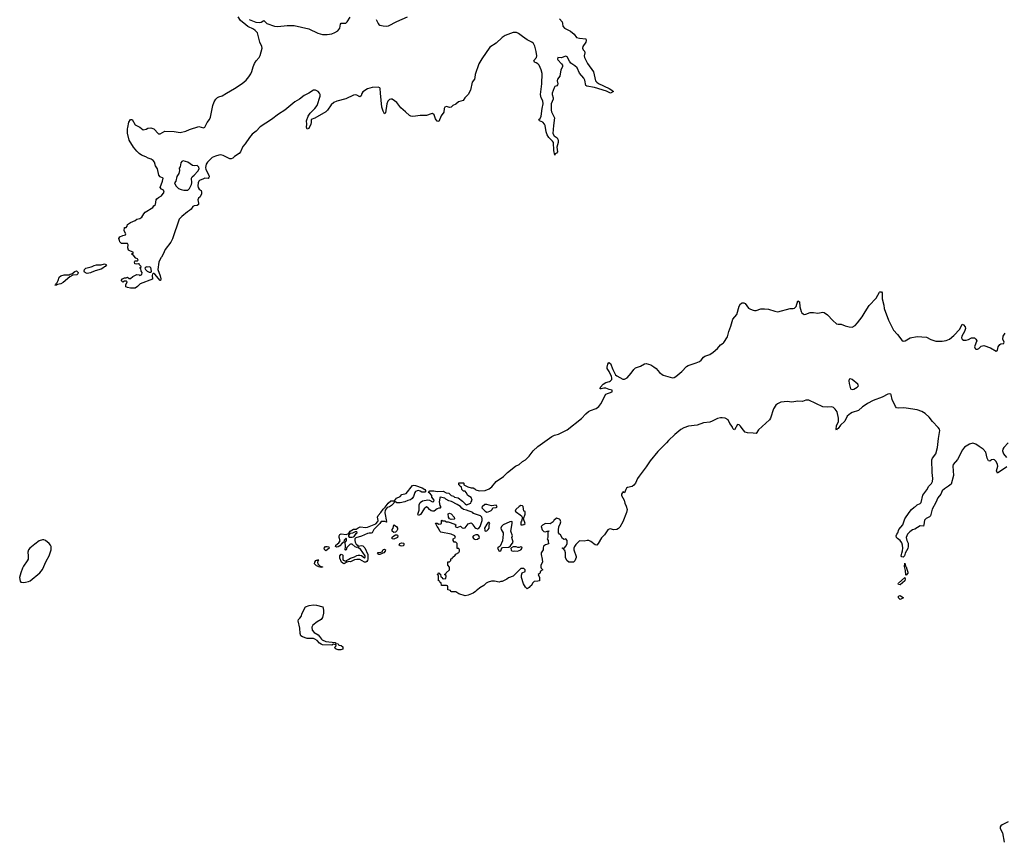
# Model space of a CAD drawing. Header units: inches. Extents: x 1771465 to 1971076, y 472029 to 643563.
# Tile 82 of 127: x 1849076 to 1861796, y 583550 to 594178. Entities that reach past the tile are written whole.
import ezdxf

# ---------------------------------------------------------------- set-up
doc = ezdxf.new("R2010")
doc.units = ezdxf.units.IN
doc.header["$MEASUREMENT"] = 0
for name, color, linetype in [('B8548', 7, 'Continuous'), ('B8549', 7, 'Continuous'), ('B8558', 7, 'Continuous'), ('B8559', 7, 'Continuous'), ('B8568', 7, 'Continuous'), ('B8569', 7, 'Continuous')]:
    doc.layers.add(name, color=color, linetype=linetype)

msp = doc.modelspace()

# ---------------------------------------------------------------- linework, layer by layer
at = {"layer": 'B8548', "color": 6, "elevation": 400}
msp.add_lwpolyline([(1849370, 587459), (1849330, 587443), (1849270, 587402), (1849206, 587350), (1849189, 587330), (1849181, 587299), (1849187, 587250), (1849184, 587210), (1849174, 587186), (1849124, 587116), (1849111, 587090), (1849090, 587030), (1849076, 586970), (1849083, 586923), (1849091, 586911), (1849126, 586906), (1849150, 586909), (1849190, 586919), (1849210, 586930), (1849338, 587030), (1849370, 587076), (1849419, 587181), (1849458, 587250), (1849483, 587330), (1849482, 587370), (1849474, 587390), (1849458, 587410), (1849410, 587450), (1849390, 587458)], close=True, dxfattribs=at)
at = {"layer": 'B8549', "color": 6, "elevation": 300}
msp.add_lwpolyline([(1850000, 590912), (1849990, 590908), (1849950, 590901), (1849927, 590907), (1849915, 590915), (1849908, 590928), (1849912, 590950), (1849932, 590968), (1850000, 590985)], dxfattribs=at)
msp.add_lwpolyline([(1849550, 590748), (1849529, 590750), (1849546, 590754), (1849549, 590769), (1849559, 590781), (1849572, 590808), (1849585, 590850), (1849610, 590869), (1849650, 590880), (1849716, 590884), (1849730, 590892), (1849750, 590896), (1849790, 590924), (1849810, 590932), (1849833, 590913), (1849827, 590893), (1849816, 590884), (1849764, 590876), (1849723, 590857), (1849638, 590782), (1849610, 590767), (1849563, 590757)], close=True, dxfattribs=at)
at = {"layer": 'B8558', "color": 6, "elevation": 300}
msp.add_lwpolyline([(1860000, 589199), (1859964, 589176), (1859911, 589129), (1859830, 589105), (1859808, 589092), (1859765, 589055), (1859735, 588990), (1859681, 588939), (1859650, 588895), (1859634, 588886), (1859630, 588875), (1859626, 588890), (1859630, 588930), (1859652, 588988), (1859656, 589030), (1859635, 589110), (1859610, 589148), (1859589, 589169), (1859570, 589176), (1859510, 589172), (1859450, 589178), (1859270, 589263), (1859230, 589261), (1859190, 589247), (1859130, 589251), (1859050, 589237), (1858990, 589244), (1858950, 589243), (1858910, 589237), (1858890, 589229), (1858864, 589216), (1858843, 589197), (1858814, 589150), (1858774, 589030), (1858762, 589010), (1858622, 588878), (1858590, 588830), (1858550, 588837), (1858480, 588840), (1858450, 588850), (1858421, 588881), (1858390, 588928), (1858370, 588946), (1858350, 588949), (1858310, 588881), (1858304, 588884), (1858290, 588897), (1858281, 588921), (1858250, 588959), (1858227, 589010), (1858190, 589028), (1858153, 589033), (1858130, 589033), (1858090, 589025), (1858024, 588990), (1857990, 588978), (1857910, 588970), (1857830, 588941), (1857715, 588925), (1857656, 588904), (1857617, 588883), (1857540, 588820), (1857458, 588742), (1857433, 588710), (1857319, 588601), (1857221, 588479), (1857170, 588402), (1857079, 588281), (1857058, 588250), (1857031, 588190), (1857010, 588165), (1856990, 588149), (1856930, 588134), (1856915, 588125), (1856905, 588110), (1856890, 588066), (1856870, 588078), (1856862, 588070), (1856852, 588050), (1856852, 588030), (1856885, 587970), (1856892, 587930), (1856910, 587894), (1856923, 587850), (1856915, 587810), (1856870, 587689), (1856830, 587623), (1856810, 587605), (1856790, 587592), (1856749, 587589), (1856710, 587599), (1856690, 587595), (1856674, 587586), (1856630, 587522), (1856594, 587486), (1856550, 587409), (1856530, 587389), (1856510, 587395), (1856456, 587436), (1856430, 587448), (1856409, 587449), (1856370, 587441), (1856310, 587446), (1856261, 587399), (1856243, 587370), (1856236, 587350), (1856236, 587330), (1856264, 587244), (1856265, 587230), (1856250, 587188), (1856230, 587168), (1856170, 587168), (1856146, 587190), (1856126, 587230), (1856129, 587290), (1856119, 587319), (1856106, 587330), (1856102, 587342), (1856086, 587350), (1856090, 587354), (1856110, 587352), (1856138, 587382), (1856149, 587410), (1856149, 587450), (1856130, 587469), (1856110, 587462), (1856090, 587475), (1856061, 587521), (1856049, 587530), (1856035, 587550), (1856035, 587585), (1856042, 587630), (1856059, 587661), (1856065, 587690), (1856058, 587718), (1856050, 587725), (1856010, 587739), (1855976, 587710), (1855966, 587690), (1855930, 587665), (1855870, 587669), (1855830, 587649), (1855811, 587630), (1855826, 587586), (1855847, 587567), (1855870, 587561), (1855892, 587572), (1855910, 587574), (1855910, 587568), (1855901, 587559), (1855898, 587490), (1855892, 587470), (1855902, 587450), (1855902, 587430), (1855911, 587409), (1855900, 587400), (1855870, 587393), (1855845, 587375), (1855837, 587350), (1855839, 587330), (1855814, 587290), (1855813, 587270), (1855827, 587210), (1855831, 587170), (1855808, 587132), (1855807, 587107), (1855811, 587091), (1855834, 587070), (1855806, 587054), (1855795, 587025), (1855774, 587010), (1855791, 586971), (1855791, 586929), (1855770, 586922), (1855721, 586919), (1855701, 586899), (1855690, 586868), (1855670, 586858), (1855657, 586843), (1855630, 586826), (1855610, 586848), (1855584, 586890), (1855557, 586970), (1855559, 587001), (1855569, 587031), (1855606, 587050), (1855606, 587070), (1855590, 587086), (1855550, 587086), (1855451, 586989), (1855390, 586968), (1855370, 586948), (1855310, 586918), (1855290, 586918), (1855270, 586909), (1855210, 586922), (1855170, 586922), (1855130, 586909), (1855102, 586898), (1855071, 586870), (1855022, 586838), (1854990, 586810), (1854976, 586804), (1854964, 586790), (1854933, 586770), (1854870, 586743), (1854830, 586735), (1854750, 586762), (1854710, 586788), (1854653, 586787), (1854646, 586790), (1854642, 586802), (1854606, 586810), (1854606, 586850), (1854602, 586862), (1854590, 586866), (1854527, 586867), (1854522, 586902), (1854510, 586906), (1854502, 586922), (1854486, 586930), (1854486, 586990), (1854482, 587002), (1854468, 587010), (1854482, 587018), (1854488, 587032), (1854494, 587030), (1854498, 587018), (1854513, 587013), (1854518, 586978), (1854533, 586973), (1854538, 586958), (1854550, 586954), (1854582, 586958), (1854586, 586990), (1854582, 587002), (1854566, 587010), (1854582, 587018), (1854586, 587030), (1854628, 587070), (1854627, 587107), (1854606, 587130), (1854608, 587172), (1854630, 587174), (1854646, 587190), (1854648, 587212), (1854662, 587218), (1854666, 587230), (1854700, 587260), (1854710, 587274), (1854750, 587294), (1854758, 587310), (1854758, 587330), (1854750, 587346), (1854730, 587346), (1854726, 587350), (1854726, 587410), (1854710, 587426), (1854689, 587429), (1854678, 587450), (1854678, 587470), (1854706, 587490), (1854698, 587510), (1854650, 587533), (1854518, 587558), (1854506, 587570), (1854488, 587610), (1854469, 587630), (1854458, 587658), (1854446, 587674), (1854470, 587672), (1854490, 587662), (1854516, 587664), (1854526, 587670), (1854526, 587710), (1854531, 587711), (1854542, 587702), (1854570, 587702), (1854590, 587692), (1854610, 587692), (1854699, 587659), (1854712, 587650), (1854702, 587630), (1854710, 587625), (1854730, 587618), (1854770, 587634), (1854794, 587614), (1854810, 587608), (1854830, 587611), (1854870, 587664), (1854910, 587677), (1854921, 587670), (1854931, 587650), (1854958, 587618), (1854970, 587607), (1854990, 587601), (1855010, 587611), (1855025, 587630), (1855049, 587710), (1855051, 587731), (1855045, 587750), (1855028, 587770), (1854952, 587792), (1854938, 587798), (1854929, 587810), (1854850, 587841), (1854809, 587849), (1854786, 587866), (1854769, 587890), (1854730, 587916), (1854653, 587953), (1854622, 587962), (1854582, 587982), (1854570, 587995), (1854510, 588009), (1854502, 587998), (1854495, 587950), (1854503, 587903), (1854514, 587890), (1854514, 587870), (1854510, 587866), (1854490, 587869), (1854470, 587859), (1854430, 587829), (1854410, 587827), (1854390, 587832), (1854369, 587850), (1854350, 587875), (1854330, 587883), (1854301, 587859), (1854253, 587787), (1854230, 587774), (1854221, 587790), (1854237, 587843), (1854237, 587910), (1854250, 587941), (1854280, 587960), (1854350, 587973), (1854371, 587971), (1854410, 587947), (1854428, 587952), (1854429, 587970), (1854402, 588010), (1854402, 588030), (1854370, 588064), (1854358, 588070), (1854375, 588090), (1854428, 588092), (1854470, 588081), (1854546, 588086), (1854587, 588067), (1854619, 588059), (1854650, 588031), (1854681, 588021), (1854694, 588010), (1854742, 588002), (1854798, 587958), (1854830, 587923), (1854850, 587911), (1854906, 587930), (1854908, 587950), (1854922, 587970), (1854910, 588006), (1854866, 588030), (1854846, 588070), (1854830, 588086), (1854810, 588088), (1854786, 588110), (1854782, 588142), (1854767, 588147), (1854762, 588162), (1854748, 588168), (1854750, 588194), (1854810, 588194), (1854814, 588190), (1854814, 588170), (1854824, 588164), (1854864, 588144), (1854910, 588131), (1854934, 588130), (1854957, 588117), (1854970, 588102), (1855010, 588091), (1855090, 588096), (1855143, 588117), (1855177, 588143), (1855230, 588211), (1855325, 588275), (1855376, 588330), (1855483, 588410), (1855527, 588433), (1855570, 588469), (1855610, 588490), (1855659, 588541), (1855708, 588610), (1855770, 588662), (1855950, 588792), (1855986, 588810), (1856036, 588824), (1856150, 588881), (1856335, 589025), (1856390, 589084), (1856425, 589115), (1856450, 589130), (1856524, 589156), (1856558, 589182), (1856584, 589216), (1856650, 589340), (1856729, 589370), (1856729, 589390), (1856690, 589400), (1856650, 589417), (1856623, 589417), (1856590, 589407), (1856575, 589410), (1856579, 589430), (1856613, 589470), (1856647, 589490), (1856696, 589504), (1856709, 589511), (1856724, 589530), (1856727, 589550), (1856722, 589570), (1856693, 589633), (1856667, 589673), (1856664, 589690), (1856674, 589726), (1856689, 589750), (1856710, 589735), (1856737, 589657), (1856774, 589590), (1856790, 589575), (1856870, 589535), (1856890, 589533), (1856922, 589550), (1856976, 589610), (1857010, 589660), (1857030, 589681), (1857098, 589702), (1857150, 589733), (1857170, 589738), (1857230, 589718), (1857270, 589693), (1857298, 589670), (1857342, 589622), (1857390, 589587), (1857510, 589552), (1857530, 589554), (1857553, 589567), (1857628, 589632), (1857690, 589697), (1857710, 589710), (1857815, 589745), (1857857, 589763), (1857881, 589779), (1857910, 589817), (1857929, 589831), (1857990, 589853), (1858037, 589883), (1858090, 589930), (1858130, 589978), (1858162, 590000)], dxfattribs=at)
for points in [[(1859810, 589538), (1859790, 589536), (1859786, 589514), (1859790, 589478), (1859810, 589411), (1859830, 589401), (1859850, 589403), (1859895, 589430), (1859912, 589448), (1859910, 589458), (1859904, 589470), (1859830, 589529)], [(1854310, 588075), (1854270, 588076), (1854250, 588089), (1854230, 588095), (1854210, 588093), (1854190, 588084), (1854180, 588070), (1854164, 588016), (1854146, 587994), (1854123, 587977), (1854090, 587967), (1854050, 587948), (1853990, 587936), (1853950, 587936), (1853930, 587949), (1853916, 587944), (1853908, 587930), (1853879, 587901), (1853854, 587886), (1853824, 587876), (1853799, 587841), (1853794, 587806), (1853813, 587693), (1853818, 587690), (1853814, 587686), (1853795, 587695), (1853747, 587693), (1853730, 587670), (1853652, 587590), (1853631, 587549), (1853617, 587543), (1853590, 587545), (1853570, 587540), (1853494, 587506), (1853418, 587482), (1853408, 587472), (1853405, 587450), (1853409, 587429), (1853424, 587404), (1853440, 587390), (1853450, 587375), (1853490, 587384), (1853510, 587381), (1853535, 587355), (1853574, 587270), (1853574, 587210), (1853570, 587190), (1853561, 587179), (1853550, 587170), (1853530, 587168), (1853470, 587202), (1853430, 587204), (1853402, 587198), (1853350, 587175), (1853323, 587177), (1853293, 587167), (1853270, 587150), (1853250, 587156), (1853232, 587170), (1853210, 587222), (1853214, 587250), (1853230, 587272), (1853245, 587265), (1853250, 587258), (1853250, 587210), (1853257, 587197), (1853290, 587181), (1853297, 587183), (1853299, 587190), (1853327, 587210), (1853350, 587222), (1853403, 587237), (1853430, 587254), (1853450, 587261), (1853470, 587261), (1853494, 587254), (1853530, 587226), (1853539, 587230), (1853541, 587250), (1853478, 587338), (1853457, 587350), (1853450, 587362), (1853430, 587361), (1853410, 587368), (1853370, 587401), (1853350, 587404), (1853341, 587399), (1853303, 587357), (1853293, 587327), (1853285, 587325), (1853279, 587330), (1853287, 587370), (1853282, 587430), (1853290, 587435), (1853298, 587450), (1853299, 587470), (1853295, 587475), (1853290, 587476), (1853270, 587453), (1853264, 587430), (1853243, 587417), (1853210, 587380), (1853190, 587367), (1853170, 587365), (1853157, 587370), (1853162, 587390), (1853199, 587421), (1853216, 587444), (1853203, 587490), (1853203, 587510), (1853213, 587527), (1853230, 587535), (1853294, 587526), (1853317, 587537), (1853324, 587536), (1853345, 587570), (1853390, 587597), (1853410, 587594), (1853422, 587598), (1853450, 587615), (1853476, 587624), (1853550, 587616), (1853570, 587620), (1853677, 587663), (1853705, 587695), (1853708, 587710), (1853700, 587750), (1853706, 587774), (1853741, 587810), (1853770, 587855), (1853798, 587882), (1853835, 587930), (1853870, 587961), (1853917, 587963), (1853943, 587997), (1853990, 588020), (1854015, 588045), (1854070, 588057), (1854150, 588159), (1854170, 588164), (1854190, 588162), (1854275, 588130), (1854310, 588110), (1854325, 588090)], [(1855084, 587916), (1855050, 587886), (1855046, 587870), (1855090, 587828), (1855110, 587817), (1855130, 587819), (1855150, 587827), (1855165, 587835), (1855178, 587850), (1855187, 587873), (1855230, 587874), (1855242, 587878), (1855246, 587890), (1855230, 587906), (1855170, 587898), (1855110, 587915)], [(1855550, 587901), (1855528, 587890), (1855484, 587850), (1855479, 587830), (1855561, 587770), (1855568, 587750), (1855568, 587730), (1855560, 587700), (1855550, 587686), (1855550, 587654), (1855570, 587652), (1855590, 587658), (1855608, 587670), (1855586, 587730), (1855608, 587790), (1855606, 587826), (1855589, 587830), (1855581, 587890), (1855570, 587899)], [(1854650, 587719), (1854629, 587729), (1854614, 587750), (1854610, 587792), (1854630, 587801), (1854650, 587796), (1854691, 587750), (1854695, 587730), (1854690, 587726)], [(1853910, 587553), (1853889, 587570), (1853889, 587590), (1853903, 587610), (1853908, 587652), (1853945, 587630), (1853958, 587610), (1853957, 587590), (1853950, 587574), (1853930, 587559)], [(1855130, 587684), (1855110, 587662), (1855082, 587610), (1855084, 587584), (1855090, 587572), (1855110, 587576), (1855129, 587590), (1855142, 587610), (1855142, 587650), (1855149, 587670), (1855140, 587680)], [(1855434, 587694), (1855410, 587691), (1855322, 587650), (1855302, 587630), (1855294, 587610), (1855296, 587590), (1855320, 587550), (1855322, 587530), (1855313, 587447), (1855282, 587378), (1855259, 587361), (1855251, 587350), (1855270, 587312), (1855290, 587314), (1855305, 587355), (1855319, 587361), (1855396, 587364), (1855418, 587382), (1855452, 587430), (1855436, 587490), (1855444, 587510), (1855422, 587570), (1855439, 587670), (1855439, 587690)], [(1853430, 587562), (1853410, 587561), (1853376, 587544), (1853342, 587538), (1853324, 587516), (1853325, 587505), (1853333, 587493), (1853370, 587492), (1853390, 587498), (1853398, 587502), (1853422, 587538), (1853436, 587550)], [(1853910, 587466), (1853890, 587470), (1853890, 587491), (1853910, 587510), (1853930, 587521), (1853950, 587523), (1853957, 587517), (1853963, 587510), (1853956, 587490)], [(1854970, 587524), (1854946, 587514), (1854938, 587510), (1854926, 587494), (1854941, 587470), (1854950, 587465), (1854970, 587462), (1854990, 587466), (1855017, 587490), (1855009, 587510), (1854990, 587523)], [(1854010, 587375), (1853990, 587379), (1853979, 587390), (1853987, 587410), (1854010, 587418), (1854035, 587415), (1854041, 587410), (1854039, 587390), (1854030, 587381)], [(1853030, 587318), (1853012, 587332), (1853009, 587351), (1853027, 587370), (1853050, 587373), (1853068, 587368), (1853073, 587350), (1853050, 587330)], [(1853730, 587267), (1853718, 587270), (1853698, 587290), (1853704, 587296), (1853743, 587297), (1853757, 587303), (1853770, 587334), (1853790, 587338), (1853802, 587330), (1853799, 587310), (1853779, 587290), (1853757, 587283)], [(1855490, 587369), (1855450, 587369), (1855422, 587350), (1855424, 587324), (1855434, 587314), (1855450, 587311), (1855470, 587316), (1855509, 587311), (1855550, 587327), (1855569, 587350), (1855563, 587363), (1855550, 587369), (1855530, 587361), (1855510, 587361)], [(1852970, 587099), (1852935, 587110), (1852935, 587115), (1852910, 587122), (1852901, 587130), (1852887, 587150), (1852890, 587170), (1852901, 587190), (1852910, 587197), (1852923, 587197), (1852930, 587202), (1852935, 587195), (1852922, 587170), (1852927, 587147), (1852957, 587117), (1852990, 587110), (1852990, 587106)], [(1853190, 586035), (1853158, 586050), (1853148, 586070), (1853166, 586090), (1853162, 586102), (1853130, 586108), (1853110, 586098), (1852990, 586101), (1852969, 586110), (1852950, 586124), (1852919, 586159), (1852890, 586175), (1852870, 586182), (1852790, 586183), (1852730, 586204), (1852710, 586218), (1852699, 586250), (1852697, 586317), (1852674, 586410), (1852679, 586430), (1852696, 586444), (1852712, 586468), (1852726, 586510), (1852768, 586592), (1852818, 586610), (1852870, 586617), (1852912, 586612), (1852992, 586592), (1853002, 586550), (1853002, 586510), (1852990, 586455), (1852970, 586429), (1852921, 586399), (1852865, 586355), (1852851, 586330), (1852856, 586290), (1852881, 586261), (1852931, 586230), (1852951, 586210), (1852975, 586175), (1852986, 586166), (1853030, 586145), (1853151, 586131), (1853154, 586130), (1853158, 586118), (1853190, 586114), (1853198, 586098), (1853230, 586092), (1853250, 586074), (1853250, 586046), (1853224, 586036)]]:
    msp.add_lwpolyline(points, close=True, dxfattribs=at)
at = {"layer": 'B8559', "color": 6, "elevation": 300}
for points in [[(1856049, 594190), (1856083, 594150), (1856090, 594130), (1856095, 594095), (1856116, 594070), (1856194, 594030), (1856239, 593990), (1856270, 593949), (1856310, 593939), (1856391, 593930), (1856395, 593910), (1856389, 593890), (1856351, 593830), (1856348, 593810), (1856356, 593790), (1856372, 593770), (1856378, 593750), (1856369, 593710), (1856373, 593690), (1856410, 593614), (1856490, 593503), (1856515, 593390), (1856531, 593371), (1856553, 593353), (1856690, 593290), (1856727, 593270), (1856747, 593250), (1856710, 593230), (1856656, 593256), (1856504, 593304), (1856401, 593321), (1856389, 593330), (1856375, 593395), (1856364, 593424), (1856307, 593487), (1856277, 593557), (1856250, 593583), (1856198, 593618), (1856181, 593641), (1856150, 593698), (1856130, 593705), (1856070, 593685), (1856030, 593688), (1856025, 593670), (1856030, 593658), (1856077, 593610), (1856087, 593590), (1856087, 593570), (1856069, 593530), (1856056, 593450), (1856023, 593410), (1856019, 593390), (1856027, 593350), (1856024, 593336), (1856014, 593326), (1855990, 593314), (1855980, 593300), (1855955, 593230), (1855953, 593210), (1855968, 593168), (1855967, 593150), (1855944, 593090), (1855942, 593062), (1855943, 593010), (1855948, 592988), (1855985, 592910), (1855971, 592810), (1855965, 592710), (1855979, 592679), (1856018, 592650), (1856030, 592634), (1856033, 592613), (1856032, 592590), (1856017, 592530), (1856026, 592470), (1856010, 592452), (1855995, 592445), (1855990, 592426), (1855975, 592490), (1855972, 592590), (1855960, 592610), (1855910, 592657), (1855890, 592692), (1855877, 592730), (1855865, 592810), (1855858, 592830), (1855833, 592853), (1855790, 592870), (1855783, 592890), (1855798, 592902), (1855815, 592930), (1855826, 593030), (1855840, 593090), (1855835, 593130), (1855811, 593170), (1855803, 593210), (1855821, 593350), (1855824, 593484), (1855815, 593530), (1855785, 593590), (1855769, 593609), (1855750, 593622), (1855725, 593630), (1855721, 593641), (1855718, 593650), (1855752, 593688), (1855758, 593710), (1855749, 593769), (1855730, 593838), (1855715, 593870), (1855693, 593890), (1855630, 593918), (1855570, 593960), (1855521, 594001), (1855494, 594014), (1855450, 594011), (1855350, 593974), (1855310, 593947), (1855230, 593877), (1855150, 593822), (1855046, 593674), (1855008, 593610), (1854959, 593470), (1854958, 593430), (1854950, 593410), (1854923, 593370), (1854899, 593270), (1854870, 593210), (1854829, 593170), (1854804, 593136), (1854745, 593115), (1854710, 593087), (1854672, 593068), (1854650, 593050), (1854630, 593044), (1854590, 593057), (1854570, 593050), (1854561, 593030), (1854556, 592984), (1854522, 592938), (1854490, 592864), (1854470, 592868), (1854450, 592898), (1854431, 592951), (1854410, 592966), (1854390, 592963), (1854330, 592939), (1854250, 592940), (1854190, 592930), (1854150, 592929), (1854130, 592931), (1854110, 592940), (1854061, 592990), (1853999, 593039), (1853948, 593108), (1853890, 593151), (1853870, 593153), (1853853, 593146), (1853834, 593126), (1853821, 593090), (1853804, 592976), (1853790, 592963), (1853770, 592995), (1853753, 593050), (1853737, 593230), (1853735, 593290), (1853730, 593300), (1853706, 593306), (1853630, 593302), (1853570, 593284), (1853510, 593247), (1853495, 593225), (1853486, 593194), (1853470, 593180), (1853430, 593203), (1853410, 593207), (1853390, 593204), (1853290, 593155), (1853174, 593126), (1853133, 593107), (1853101, 593079), (1853053, 593010), (1853030, 592987), (1852890, 592908), (1852841, 592890), (1852843, 592850), (1852839, 592830), (1852810, 592774), (1852790, 592765), (1852781, 592790), (1852785, 592830), (1852782, 592870), (1852804, 592930), (1852830, 592970), (1852890, 593030), (1852921, 593070), (1852957, 593190), (1852957, 593210), (1852950, 593230), (1852932, 593252), (1852899, 593270), (1852870, 593266), (1852811, 593229), (1852750, 593200), (1852689, 593151), (1852630, 593116), (1852501, 593010), (1852421, 592959), (1852330, 592890), (1852185, 592795), (1852130, 592737), (1852081, 592699), (1852044, 592656), (1851990, 592574), (1851961, 592539), (1851930, 592473), (1851910, 592450), (1851850, 592412), (1851830, 592388), (1851810, 592379), (1851790, 592382), (1851705, 592425), (1851671, 592431), (1851650, 592429), (1851605, 592415), (1851564, 592396), (1851501, 592339), (1851485, 592310), (1851478, 592270), (1851482, 592242), (1851520, 592170), (1851523, 592150), (1851519, 592141), (1851510, 592126), (1851470, 592133), (1851450, 592124), (1851401, 592099), (1851390, 592090), (1851380, 592070), (1851378, 592030), (1851382, 592010), (1851393, 591990), (1851419, 591970), (1851425, 591950), (1851424, 591930), (1851410, 591891), (1851387, 591873), (1851377, 591850), (1851388, 591810), (1851388, 591790), (1851370, 591776), (1851330, 591773), (1851314, 591766), (1851290, 591730), (1851270, 591712), (1851243, 591697), (1851170, 591637), (1851138, 591602), (1851050, 591345), (1851030, 591305), (1850955, 591210), (1850930, 591147), (1850910, 591109), (1850900, 591100), (1850876, 591044), (1850862, 590950), (1850890, 590871), (1850899, 590830), (1850894, 590810), (1850890, 590810), (1850822, 590890), (1850810, 590899), (1850801, 590899), (1850792, 590890), (1850786, 590874), (1850790, 590828), (1850633, 590767), (1850599, 590730), (1850570, 590710), (1850530, 590708), (1850510, 590708), (1850470, 590718), (1850449, 590729), (1850448, 590752), (1850466, 590790), (1850450, 590798), (1850430, 590798), (1850409, 590789), (1850388, 590808), (1850406, 590830), (1850430, 590842), (1850450, 590842), (1850470, 590852), (1850490, 590834), (1850510, 590834), (1850540, 590860), (1850590, 590885), (1850622, 590882), (1850630, 590874), (1850655, 590885), (1850658, 590910), (1850646, 590930), (1850642, 590962), (1850626, 590966), (1850630, 590974), (1850642, 590978), (1850646, 590990), (1850626, 591010), (1850622, 591022), (1850610, 591026), (1850590, 591018), (1850562, 591022), (1850558, 591050), (1850563, 591057), (1850570, 591062), (1850596, 591064), (1850606, 591070), (1850598, 591090), (1850576, 591096), (1850550, 591128), (1850527, 591147), (1850527, 591153), (1850546, 591170), (1850482, 591202), (1850475, 591230), (1850478, 591270), (1850470, 591286), (1850390, 591286), (1850368, 591308), (1850367, 591327), (1850358, 591350), (1850370, 591372), (1850410, 591392), (1850442, 591398), (1850446, 591410), (1850428, 591450), (1850430, 591494), (1850450, 591494), (1850466, 591510), (1850469, 591531), (1850510, 591558), (1850570, 591586), (1850590, 591601), (1850630, 591611), (1850654, 591626), (1850678, 591670), (1850698, 591690), (1850798, 591750), (1850810, 591772), (1850829, 591791), (1850841, 591850), (1850850, 591865), (1850870, 591883), (1850910, 591901), (1850943, 591950), (1850935, 591975), (1850909, 591990), (1850893, 592010), (1850921, 592090), (1850928, 592130), (1850890, 592149), (1850876, 592170), (1850855, 592250), (1850830, 592289), (1850816, 592336), (1850801, 592361), (1850776, 592376), (1850735, 592390), (1850707, 592407), (1850650, 592429), (1850622, 592450), (1850590, 592480), (1850548, 592530), (1850490, 592624), (1850468, 592712), (1850468, 592770), (1850475, 592785), (1850486, 592854), (1850506, 592890), (1850530, 592891), (1850570, 592822), (1850602, 592802), (1850630, 592791), (1850670, 592756), (1850710, 592766), (1850730, 592776), (1850770, 592783), (1850810, 592767), (1850870, 592704), (1850890, 592704), (1850950, 592736), (1851070, 592732), (1851150, 592723), (1851223, 592737), (1851270, 592759), (1851390, 592798), (1851450, 592782), (1851470, 592788), (1851497, 592850), (1851529, 592891), (1851543, 592917), (1851573, 593070), (1851590, 593117), (1851610, 593152), (1851630, 593172), (1851650, 593183), (1851690, 593194), (1851746, 593230), (1851852, 593288), (1851950, 593355), (1852001, 593399), (1852038, 593442), (1852061, 593479), (1852076, 593510), (1852091, 593570), (1852110, 593613), (1852130, 593648), (1852168, 593692), (1852183, 593717), (1852207, 593810), (1852205, 593830), (1852180, 593890), (1852148, 594010), (1852120, 594040), (1852097, 594057), (1852025, 594090), (1851998, 594110), (1851931, 594170), (1851897, 594217)], [(1852043, 594183), (1852082, 594162), (1852128, 594148), (1852170, 594141), (1852194, 594146), (1852230, 594166), (1852271, 594131), (1852370, 594096), (1852410, 594089), (1852530, 594103), (1852622, 594102), (1852810, 594061), (1852930, 594005), (1852988, 593988), (1853050, 593987), (1853110, 593995), (1853149, 594011), (1853186, 594034), (1853201, 594050), (1853210, 594070), (1853219, 594121), (1853230, 594132), (1853290, 594135), (1853308, 594150), (1853345, 594210)], [(1853683, 594183), (1853706, 594130), (1853717, 594117), (1853730, 594109), (1853770, 594098), (1853810, 594094), (1853841, 594099), (1853950, 594156), (1854085, 594215)], [(1850000, 590985), (1850012, 590988), (1850038, 591002), (1850068, 591012), (1850130, 591010), (1850170, 591023), (1850195, 591015), (1850198, 591010), (1850182, 590990), (1850170, 590986), (1850152, 590968), (1850127, 590953), (1850050, 590935), (1850000, 590912)], [(1858162, 590000), (1858173, 590007), (1858218, 590082), (1858236, 590150), (1858263, 590217), (1858290, 590308), (1858341, 590370), (1858370, 590475), (1858390, 590508), (1858410, 590520), (1858430, 590520), (1858448, 590510), (1858493, 590453), (1858517, 590437), (1858550, 590424), (1858570, 590419), (1858590, 590422), (1858650, 590442), (1858696, 590444), (1858750, 590438), (1858830, 590412), (1858870, 590406), (1859030, 590445), (1859070, 590446), (1859087, 590453), (1859106, 590474), (1859130, 590545), (1859150, 590531), (1859156, 590470), (1859170, 590410), (1859181, 590390), (1859197, 590377), (1859210, 590371), (1859230, 590372), (1859290, 590394), (1859310, 590396), (1859330, 590397), (1859386, 590386), (1859450, 590400), (1859470, 590395), (1859510, 590366), (1859581, 590290), (1859630, 590249), (1859650, 590243), (1859690, 590245), (1859741, 590221), (1859790, 590209), (1859830, 590207), (1859870, 590229), (1859899, 590261), (1859960, 590340), (1860000, 590405)]]:
    msp.add_lwpolyline(points, dxfattribs=at)
for points in [[(1851190, 592356), (1851172, 592348), (1851160, 592330), (1851150, 592278), (1851138, 592262), (1851140, 592230), (1851132, 592190), (1851107, 592153), (1851093, 592090), (1851078, 592070), (1851095, 592030), (1851130, 591999), (1851164, 591984), (1851196, 591976), (1851230, 591974), (1851250, 591977), (1851270, 591997), (1851295, 592050), (1851300, 592070), (1851296, 592130), (1851303, 592150), (1851330, 592171), (1851379, 592221), (1851395, 592250), (1851390, 592272), (1851370, 592294), (1851330, 592291), (1851310, 592296), (1851250, 592336)], [(1850710, 590986), (1850694, 590970), (1850702, 590950), (1850722, 590930), (1850750, 590918), (1850770, 590918), (1850778, 590922), (1850779, 590930), (1850770, 590975), (1850750, 590984), (1850722, 590982)]]:
    msp.add_lwpolyline(points, close=True, dxfattribs=at)
at = {"layer": 'B8568', "color": 6}
for points, elevation in [([(1861429, 590000), (1861412, 589950), (1861418, 589930), (1861430, 589921), (1861450, 589922), (1861465, 589930), (1861498, 589962), (1861530, 589967), (1861619, 589939), (1861690, 589896), (1861709, 589910), (1861717, 589950), (1861737, 589983), (1861750, 589991), (1861790, 589994), (1861791, 590000)], 300), ([(1861830, 588403), (1861710, 588320), (1861695, 588350), (1861712, 588410), (1861710, 588430), (1861690, 588470), (1861670, 588491), (1861650, 588498), (1861630, 588490), (1861610, 588474), (1861590, 588479), (1861573, 588513), (1861557, 588590), (1861523, 588630), (1861470, 588663), (1861430, 588696), (1861390, 588707), (1861345, 588695), (1861283, 588657), (1861258, 588622), (1861190, 588494), (1861134, 588430), (1861130, 588410), (1861141, 588290), (1861110, 588178), (1861077, 588150), (1861022, 588118), (1860995, 588090), (1860975, 588050), (1860938, 588002), (1860910, 587939), (1860864, 587856), (1860843, 587770), (1860830, 587757), (1860785, 587735), (1860766, 587714), (1860757, 587650), (1860750, 587635), (1860710, 587637), (1860642, 587598), (1860610, 587589), (1860577, 587563), (1860547, 587530), (1860530, 587490), (1860537, 587450), (1860553, 587413), (1860556, 587370), (1860550, 587346), (1860515, 587285), (1860505, 587250), (1860490, 587232), (1860470, 587238), (1860464, 587250), (1860470, 587285), (1860482, 587318), (1860484, 587350), (1860480, 587390), (1860470, 587419), (1860450, 587449), (1860416, 587476), (1860405, 587490), (1860401, 587510), (1860406, 587530), (1860419, 587550), (1860434, 587590), (1860486, 587650), (1860512, 587730), (1860565, 587810), (1860597, 587850), (1860630, 587879), (1860648, 587890), (1860670, 587912), (1860710, 587929), (1860720, 587940), (1860744, 588036), (1860797, 588103), (1860823, 588150), (1860854, 588186), (1860868, 588210), (1860874, 588250), (1860864, 588330), (1860861, 588490), (1860868, 588512), (1860911, 588570), (1860934, 588650), (1860947, 588767), (1860964, 588870), (1860957, 588890), (1860943, 588910), (1860870, 588989), (1860825, 589045), (1860774, 589090), (1860730, 589117), (1860670, 589138), (1860530, 589160), (1860490, 589164), (1860430, 589159), (1860404, 589164), (1860390, 589181), (1860346, 589270), (1860336, 589330), (1860330, 589338), (1860310, 589343), (1860290, 589338), (1860218, 589302), (1860103, 589257), (1860030, 589220), (1860000, 589199)], 300), ([(1861847, 588710), (1861789, 588650), (1861777, 588630), (1861774, 588610), (1861785, 588570), (1861823, 588523)], 300), ([(1861847, 583813), (1861770, 583776), (1861750, 583761), (1861742, 583750), (1861741, 583730), (1861774, 583674), (1861796, 583550)], 400)]:
    msp.add_lwpolyline(points, dxfattribs=dict(at, elevation=elevation))
at = {"layer": 'B8568', "color": 6, "elevation": 300}
for points in [[(1860530, 587000), (1860524, 587004), (1860521, 587061), (1860507, 587113), (1860510, 587158), (1860518, 587118), (1860530, 587111), (1860537, 587077), (1860550, 587042), (1860550, 587027)], [(1860450, 586878), (1860430, 586881), (1860425, 586890), (1860430, 586899), (1860510, 586971), (1860515, 586955), (1860512, 586930)], [(1860450, 586689), (1860427, 586710), (1860430, 586730), (1860450, 586740), (1860495, 586710)]]:
    msp.add_lwpolyline(points, close=True, dxfattribs=at)
at = {"layer": 'B8569', "color": 6, "elevation": 300}
for points in [[(1860000, 590405), (1860050, 590484), (1860141, 590579), (1860184, 590656), (1860190, 590661), (1860210, 590663), (1860219, 590650), (1860217, 590570), (1860240, 590490), (1860246, 590446), (1860298, 590298), (1860365, 590165), (1860417, 590110), (1860470, 590039), (1860490, 590027), (1860514, 590030), (1860581, 590070), (1860670, 590086), (1860790, 590078), (1860847, 590047), (1860913, 590027), (1860995, 590025), (1861046, 590034), (1861090, 590052), (1861144, 590096), (1861221, 590179), (1861250, 590244), (1861270, 590238), (1861290, 590211), (1861294, 590190), (1861280, 590150), (1861248, 590090), (1861244, 590070), (1861253, 590050), (1861270, 590039), (1861303, 590037), (1861334, 590046), (1861370, 590066), (1861390, 590070), (1861410, 590066), (1861430, 590050), (1861439, 590030), (1861429, 590000)], [(1861791, 590000), (1861793, 590010), (1861778, 590050), (1861782, 590090), (1861806, 590130)]]:
    msp.add_lwpolyline(points, dxfattribs=at)

doc.saveas('drawing.dxf')
